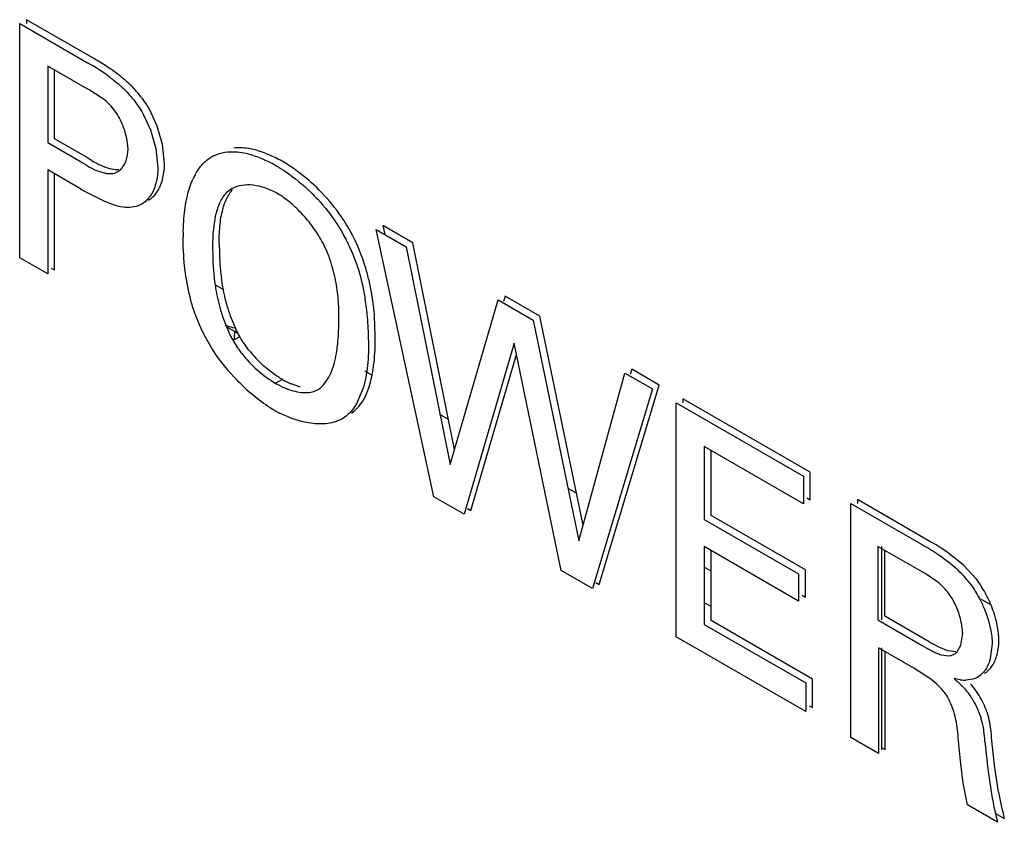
# Model space of a CAD drawing. Header units: inches. Extents: x 0 to 34, y 0 to 22.
# Tile 62 of 129: x 3.504 to 3.71, y 18.233 to 18.402. Entities that reach past the tile are written whole.
import ezdxf

# ---------------------------------------------------------------- set-up
doc = ezdxf.new("R2010")
doc.units = ezdxf.units.IN
doc.header["$LTSCALE"] = 1.87
doc.header["$MEASUREMENT"] = 0
doc.layers.get('0').update_dxf_attribs({"linetype": 'CONTINUOUS'})

msp = doc.modelspace()

# ---------------------------------------------------------------- linework, layer by layer
at = {"color": 7, "linetype": 'CONTINUOUS'}
for p, q in [((3.5053023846, 18.4016141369), (3.5053023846, 18.4007975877)), ((3.5195545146, 18.3933851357), (3.5053023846, 18.4016141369)), ((3.503888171, 18.3517005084), (3.503888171, 18.4007975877)), ((3.503888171, 18.4007975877), (3.518140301, 18.3925685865)), ((3.5097767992, 18.3918875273), (3.5097767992, 18.3758416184)), ((3.5180244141, 18.3871254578), (3.5097767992, 18.3918875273)), ((3.5111910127, 18.3766581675), (3.5111910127, 18.3910709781)), ((3.5210691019, 18.3852518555), (3.5186836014, 18.3867905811)), ((3.529744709, 18.3819254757), (3.5313334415, 18.3784929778)), ((3.5327571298, 18.3792842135), (3.5311589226, 18.3827420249)), ((3.5338531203, 18.3754249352), (3.5327571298, 18.3792842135)), ((3.5313334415, 18.3784929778), (3.5324410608, 18.374596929)), ((3.5097767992, 18.3758416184), (3.5167879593, 18.3717934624)), ((3.5182021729, 18.3726100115), (3.5111910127, 18.3766581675)), ((3.5342760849, 18.3714189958), (3.5338531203, 18.3754249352)), ((3.5324410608, 18.374596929), (3.5328618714, 18.3706024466)), ((3.5097767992, 18.3701274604), (3.5097767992, 18.3483004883)), ((3.5166720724, 18.3661462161), (3.5097767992, 18.3701274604)), ((3.5111910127, 18.3491170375), (3.5111910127, 18.3693109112)), ((3.5238594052, 18.3694486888), (3.5247509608, 18.3699051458)), ((3.5338492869, 18.368076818), (3.5342307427, 18.3703838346)), ((3.5217263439, 18.3634965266), (3.5174449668, 18.3656779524)), ((3.5312324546, 18.3645914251), (3.530728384, 18.3639512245)), ((3.5484414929, 18.3661922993), (3.5472284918, 18.3652886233)), ((3.5302859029, 18.3635120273), (3.5295050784, 18.362955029)), ((3.530728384, 18.3639512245), (3.5302859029, 18.3635120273)), ((3.5449086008, 18.360306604), (3.5444099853, 18.3567034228)), ((3.5800808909, 18.3584379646), (3.5804825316, 18.3565729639)), ((3.586381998, 18.3547997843), (3.5800808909, 18.3584379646)), ((3.5444099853, 18.3567034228), (3.5443429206, 18.35391156)), ((3.5907415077, 18.3015524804), (3.5786666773, 18.3576214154)), ((3.5786666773, 18.3576214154), (3.5849677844, 18.3539832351)), ((3.5950924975, 18.3114789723), (3.586381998, 18.3547997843)), ((3.5849677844, 18.3539832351), (3.5941562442, 18.3082853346)), ((3.5097767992, 18.3483004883), (3.503888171, 18.3517005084)), ((3.5104839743, 18.3495252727), (3.5111910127, 18.3491170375)), ((3.5941562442, 18.3082853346), (3.6042835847, 18.3428305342)), ((3.6042835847, 18.3428305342), (3.6115923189, 18.3386105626)), ((3.6056977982, 18.3436470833), (3.6053654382, 18.3425133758)), ((3.6130065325, 18.3394271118), (3.6056977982, 18.3436470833)), ((3.5784702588, 18.3352922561), (3.5783127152, 18.3394617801)), ((3.6115923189, 18.3386105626), (3.6211922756, 18.292337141)), ((3.622094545, 18.2956213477), (3.6130065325, 18.3394271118)), ((3.6076403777, 18.3337550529), (3.5971005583, 18.2978808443)), ((3.617480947, 18.2861134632), (3.6076403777, 18.3337550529)), ((3.5985147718, 18.2986973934), (3.608125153, 18.3314080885)), ((3.6211922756, 18.292337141), (3.6308501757, 18.3274913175)), ((3.6308501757, 18.3274913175), (3.636623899, 18.324157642)), ((3.6322643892, 18.3283078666), (3.6319565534, 18.3271873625)), ((3.6380381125, 18.3249741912), (3.6322643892, 18.3283078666)), ((3.56281535, 18.3245427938), (3.5608646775, 18.3252259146)), ((3.5758810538, 18.3241674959), (3.5745303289, 18.3210265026)), ((3.636623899, 18.324157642), (3.6240216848, 18.2823369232)), ((3.6254358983, 18.2831534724), (3.6380381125, 18.3249741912)), ((3.641601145, 18.2721867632), (3.641601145, 18.3212838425)), ((3.641601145, 18.3212838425), (3.6682826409, 18.3058782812)), ((3.6430153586, 18.3221003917), (3.6430153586, 18.3212838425)), ((3.6696968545, 18.3066948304), (3.6430153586, 18.3221003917)), ((3.6474907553, 18.3121021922), (3.6474907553, 18.2968035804)), ((3.6682826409, 18.300097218), (3.6474907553, 18.3121021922)), ((3.6489049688, 18.2976201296), (3.6489049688, 18.311285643)), ((3.6696968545, 18.3009137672), (3.6696968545, 18.3066948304)), ((3.6682826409, 18.3058782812), (3.6682826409, 18.300097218)), ((3.5971005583, 18.2978808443), (3.5907415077, 18.3015524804)), ((3.668989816, 18.3013220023), (3.6696968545, 18.3009137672)), ((3.6796042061, 18.3009744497), (3.6796042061, 18.3001579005)), ((3.6947961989, 18.2922027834), (3.6796042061, 18.3009744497)), ((3.5978077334, 18.2991056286), (3.5985147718, 18.2986973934)), ((3.6781899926, 18.2510608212), (3.6781899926, 18.3001579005)), ((3.6781899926, 18.3001579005), (3.6933819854, 18.2913862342)), ((3.6474907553, 18.2968035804), (3.6672759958, 18.2853798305)), ((3.6686902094, 18.2861963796), (3.6489049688, 18.2976201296)), ((3.6474907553, 18.2910894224), (3.6474907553, 18.2747713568)), ((3.6672759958, 18.2796656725), (3.6474907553, 18.2910894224)), ((3.6489049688, 18.275587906), (3.6489049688, 18.2902728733)), ((3.6839067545, 18.2911429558), (3.6839067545, 18.2757105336)), ((3.693209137, 18.2857718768), (3.6839067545, 18.2911429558)), ((3.684652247, 18.2911429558), (3.684652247, 18.2757105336)), ((3.6853209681, 18.2765270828), (3.6853209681, 18.2903264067)), ((3.701775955, 18.2873025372), (3.6984486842, 18.2899325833)), ((3.6240216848, 18.2823369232), (3.617480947, 18.2861134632)), ((3.6686902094, 18.2804822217), (3.6686902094, 18.2861963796)), ((3.7045837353, 18.2842371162), (3.701775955, 18.2873025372)), ((3.6672759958, 18.2853798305), (3.6672759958, 18.2796656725)), ((3.6962636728, 18.2838099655), (3.6938373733, 18.2854458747)), ((3.6247288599, 18.2835617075), (3.6254358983, 18.2831534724)), ((3.667983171, 18.2808904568), (3.6686902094, 18.2804822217)), ((3.7074765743, 18.2789456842), (3.7056251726, 18.2800146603)), ((3.6701672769, 18.2633113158), (3.6489049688, 18.275587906)), ((3.6839067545, 18.2757105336), (3.693209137, 18.2703394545)), ((3.6946233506, 18.2711560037), (3.6853209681, 18.2765270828)), ((3.6474907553, 18.2747713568), (3.6687530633, 18.2624947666)), ((3.6687530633, 18.2565095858), (3.641601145, 18.2721867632)), ((3.7012885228, 18.2704238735), (3.7016924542, 18.2729222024)), ((3.6840216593, 18.2698642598), (3.6840216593, 18.2476936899)), ((3.6914443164, 18.2655785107), (3.6840216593, 18.2698642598)), ((3.684652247, 18.2698642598), (3.684652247, 18.2485102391)), ((3.6966705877, 18.2700400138), (3.695263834, 18.2707851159)), ((3.6985709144, 18.2692283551), (3.6966705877, 18.2700400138)), ((3.7005173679, 18.2690616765), (3.7012885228, 18.2704238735)), ((3.7078688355, 18.2707122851), (3.7074813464, 18.2676246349)), ((3.7088889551, 18.2684156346), (3.7092325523, 18.270498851)), ((3.6854358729, 18.2485102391), (3.6854358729, 18.2690477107)), ((3.6971632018, 18.2684099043), (3.6988011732, 18.268195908)), ((3.7002153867, 18.2690124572), (3.6985709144, 18.2692283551)), ((3.6949749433, 18.2633075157), (3.6914443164, 18.2655785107)), ((3.6701672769, 18.257326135), (3.6701672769, 18.2633113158)), ((3.7011255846, 18.2631837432), (3.6998657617, 18.2634342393)), ((3.7054357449, 18.2641210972), (3.7048763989, 18.2637356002)), ((3.7060749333, 18.26476151), (3.7054357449, 18.2641210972)), ((3.6687530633, 18.2624947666), (3.6687530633, 18.2565095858)), ((3.6694602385, 18.2577343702), (3.6701672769, 18.257326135)), ((3.6840216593, 18.2476936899), (3.6781899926, 18.2510608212)), ((3.7012190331, 18.2461786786), (3.700747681, 18.2510261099)), ((3.7083757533, 18.2452514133), (3.7077490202, 18.2510638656)), ((3.6847288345, 18.2489184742), (3.6854358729, 18.2485102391)), ((3.7063348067, 18.2502473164), (3.7069608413, 18.2444405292)), ((3.7017919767, 18.2414869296), (3.7012190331, 18.2461786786)), ((3.7092220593, 18.239587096), (3.7083757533, 18.2452514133)), ((3.7069608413, 18.2444405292), (3.7078078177, 18.2387707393)), ((3.7026902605, 18.2369146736), (3.7017919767, 18.2414869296)), ((3.7090002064, 18.2332713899), (3.7026902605, 18.2369146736)), ((3.7085954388, 18.235138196), (3.71041442, 18.234087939))]:
    msp.add_line(p, q, dxfattribs=at)
at = {"color": 6, "linetype": 'CONTINUOUS'}
for p, q in [((3.5467164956, 18.3449755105), (3.5449174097, 18.3460142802)), ((3.5484373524, 18.3370877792), (3.5470456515, 18.3374643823)), ((3.5474120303, 18.3371341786), (3.5494742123, 18.3359435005)), ((3.5490419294, 18.3363480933), (3.5488907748, 18.3351341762)), ((3.5500916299, 18.3350802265), (3.5488868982, 18.3344323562)), ((3.5777358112, 18.3270653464), (3.5763055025, 18.3278911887)), ((3.5575484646, 18.3253515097), (3.558962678, 18.3261680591)), ((3.5938266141, 18.3177747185), (3.5920409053, 18.3188057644)), ((3.6207200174, 18.3022468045), (3.6189208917, 18.3032855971)), ((3.6489049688, 18.2859731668), (3.6474907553, 18.286789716)), ((3.6474907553, 18.2793499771), (3.6489049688, 18.2785334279))]:
    msp.add_line(p, q, dxfattribs=at)
at = {"color": 7, "linetype": 'CONTINUOUS'}
for centre, radius, start, end in [((3.4975922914, 18.3544399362), 0.0447109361, 56.9639284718, 60.5802044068), ((3.4963389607, 18.3539103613), 0.0443819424, 53.2998648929, 60.579136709), ((3.4982606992, 18.3554672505), 0.0434853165, 53.2654998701, 56.964306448), ((3.5111808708, 18.3728380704), 0.0158418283, 61.7315974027, 64.4059550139), ((3.5290112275, 18.3884455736), 0.0191729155, 235.6832954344, 241.0218516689), ((3.5480318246, 18.3660575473), 0.0078088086, 116.2240757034, 124.0374541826), ((3.5285117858, 18.3875512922), 0.0181486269, 241.0333937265, 243.733692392), ((3.5281709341, 18.386851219), 0.0173699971, 243.7199853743, 247.8471327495), ((3.5184253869, 18.3715947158), 0.015851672, 355.6190091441, 359.3648482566), ((3.5380524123, 18.3370894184), 0.040633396, 53.6274160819, 58.5230506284), ((3.5535419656, 18.3621550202), 0.0146079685, 151.5728751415, 155.5480075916), ((3.5387093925, 18.4016480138), 0.0417854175, 238.1705478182, 239.4096889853), ((3.5885470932, 18.3562493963), 0.0503624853, 179.0591876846, 180.1639722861), ((3.5832240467, 18.3545562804), 0.038886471, 180.9499820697, 182.376331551), ((3.58974179, 18.3527235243), 0.045371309, 179.7216615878, 187.5868578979), ((3.5914500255, 18.3535778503), 0.0456651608, 179.7708514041, 180.6471137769), ((3.5920624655, 18.3535996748), 0.0462778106, 180.6655689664, 187.5354838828), ((3.5248333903, 18.3345977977), 0.0522152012, 5.1097920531, 9.2434260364), ((3.5229535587, 18.3344300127), 0.0541025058, 0.0483911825, 5.1094657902), ((3.5263333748, 18.334727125), 0.0521399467, 359.5654800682, 0.6210259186), ((3.5706396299, 18.3473020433), 0.0255607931, 217.8636764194, 228.5256177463), ((3.5719145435, 18.347987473), 0.0253704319, 217.9408681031, 228.5680429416), ((3.5709105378, 18.3476180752), 0.0259769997, 228.539568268, 239.0673464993), ((3.5790973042, 18.3547948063), 0.0413069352, 225.8449389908, 238.2859401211), ((3.5703333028, 18.3468741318), 0.023632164, 241.2646332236, 243.9197743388), ((3.5685200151, 18.3431324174), 0.019474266, 243.8717902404, 246.8524599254), ((3.5624000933, 18.3295155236), 0.0068828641, 311.7767823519, 315.2037977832), ((3.5714654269, 18.3452706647), 0.0292310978, 241.2055276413, 243.4756467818), ((3.6761958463, 18.2583243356), 0.0386487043, 58.2441272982, 61.2318041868), ((3.6745530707, 18.2556538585), 0.0417840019, 57.1936832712, 58.2559551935), ((3.672760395, 18.2528980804), 0.0450715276, 55.2536136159, 57.1763016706), ((3.6834461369, 18.268173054), 0.0249298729, 37.7064534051, 47.2448403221), ((3.6865896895, 18.2722472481), 0.0150576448, 61.2277511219, 63.9211847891), ((3.693197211, 18.2718012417), 0.0160881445, 355.3566284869, 359.0298111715), ((3.7084233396, 18.2942486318), 0.0269018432, 239.1377632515, 240.7141258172), ((3.7015272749, 18.2685331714), 0.005908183, 320.3289297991, 325.7478066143), ((3.7023218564, 18.2719030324), 0.0088009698, 262.187888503, 266.5896621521), ((3.7022484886, 18.2707179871), 0.0076136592, 266.6103092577, 270.5522490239), ((3.6907570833, 18.2510946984), 0.0168429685, 34.6898922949, 41.9007259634), ((3.6883404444, 18.2496673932), 0.0180108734, 8.7749510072, 17.3061686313), ((3.6891714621, 18.2498014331), 0.0171691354, 1.4881416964, 8.7559423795), ((3.7867711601, 18.2530459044), 0.0802433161, 190.2473768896, 192.8874640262), ((3.7912983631, 18.2545045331), 0.083420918, 190.3011114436, 194.1665814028), ((3.7920863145, 18.2542262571), 0.085687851, 192.8641575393, 194.1551749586)]:
    msp.add_arc(centre, radius, start, end, dxfattribs=at)
at = {"color": 6, "linetype": 'CONTINUOUS'}
for centre, radius, start, end in [((3.5499075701, 18.3454488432), 0.0084893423, 260.0270081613, 263.40373828), ((3.557636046, 18.3347352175), 0.0087543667, 177.3879816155, 181.9788032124)]:
    msp.add_arc(centre, radius, start, end, dxfattribs=at)
at = {"color": 7, "linetype": 'CONTINUOUS'}
for points, knots in [([(3.5228628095, 18.3894946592), (3.5231918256, 18.3892488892), (3.5245346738, 18.3882160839), (3.5257976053, 18.3870724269), (3.5266648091, 18.3861257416)], [0, 0, 0, 0, 0.2423552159, 1, 1, 1, 1]), ([(3.5280718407, 18.3869511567), (3.5277756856, 18.3872742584), (3.5265918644, 18.3884878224), (3.5252761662, 18.3895658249), (3.5242696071, 18.3903170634)], [0, 0, 0, 0, 0.2586896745, 1, 1, 1, 1]), ([(3.525444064, 18.3796514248), (3.5252038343, 18.3802306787), (3.5246578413, 18.3813531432), (3.5233259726, 18.3833576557), (3.5219890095, 18.3845582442), (3.5210691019, 18.3852518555)], [0, 0, 0, 0, 0.2616370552, 0.519319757, 1, 1, 1, 1]), ([(3.5266648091, 18.3861257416), (3.5269526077, 18.3858115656), (3.5280875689, 18.3844946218), (3.5290789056, 18.3830558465), (3.529744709, 18.3819254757)], [0, 0, 0, 0, 0.2451559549, 1, 1, 1, 1]), ([(3.5311589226, 18.3827420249), (3.5309350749, 18.3831217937), (3.5300141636, 18.3846000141), (3.5289507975, 18.3859922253), (3.5280718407, 18.3869511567)], [0, 0, 0, 0, 0.2531120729, 1, 1, 1, 1]), ([(3.5266275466, 18.3744787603), (3.5265708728, 18.3753270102), (3.52633004, 18.3770924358), (3.5257982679, 18.3787973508), (3.525444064, 18.3796514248)], [0, 0, 0, 0, 0.4790200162, 1, 1, 1, 1]), ([(3.5535305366, 18.3742135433), (3.5531224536, 18.3743262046), (3.5515689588, 18.3746939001), (3.5499433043, 18.3748103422), (3.5487760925, 18.3746827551)], [0, 0, 0, 0, 0.2650049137, 1, 1, 1, 1]), ([(3.5259188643, 18.3713594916), (3.5260315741, 18.3715803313), (3.5264559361, 18.3725669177), (3.526620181, 18.3736550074), (3.5266275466, 18.3744787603)], [0, 0, 0, 0, 0.2313456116, 1, 1, 1, 1]), ([(3.5445812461, 18.3730626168), (3.5448046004, 18.3731726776), (3.545735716, 18.3735782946), (3.5467416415, 18.3738056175), (3.5475036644, 18.3738810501)], [0, 0, 0, 0, 0.2453806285, 1, 1, 1, 1]), ([(3.5475036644, 18.3738810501), (3.5478799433, 18.3739182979), (3.5494810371, 18.3739792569), (3.5510811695, 18.3736927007), (3.5522556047, 18.3733587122)], [0, 0, 0, 0, 0.236453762, 1, 1, 1, 1]), ([(3.5522556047, 18.3733587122), (3.5532044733, 18.3730888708), (3.5551200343, 18.3723703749), (3.5569382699, 18.3714425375), (3.5578551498, 18.3709270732)], [0, 0, 0, 0, 0.4839696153, 1, 1, 1, 1]), ([(3.5592693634, 18.3717436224), (3.5583282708, 18.3722677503), (3.5564660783, 18.3732141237), (3.5545031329, 18.3739450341), (3.5535305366, 18.3742135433)], [0, 0, 0, 0, 0.5163510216, 1, 1, 1, 1]), ([(3.5167879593, 18.3717934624), (3.517935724, 18.3710132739), (3.519432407, 18.3701451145), (3.5213452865, 18.3695248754), (3.5224742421, 18.3692877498), (3.523345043, 18.3692932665), (3.5238594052, 18.3694486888)], [0, 0, 0, 0, 0.5456187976, 0.670493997, 0.7887500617, 1, 1, 1, 1]), ([(3.5246858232, 18.3701214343), (3.5241960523, 18.3700657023), (3.5231283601, 18.3701993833), (3.5221381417, 18.3705530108), (3.5216210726, 18.3707634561)], [0, 0, 0, 0, 0.4689291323, 1, 1, 1, 1]), ([(3.5247509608, 18.3699051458), (3.5248708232, 18.3699952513), (3.5253436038, 18.3704066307), (3.525702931, 18.3709363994), (3.5259188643, 18.3713594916)], [0, 0, 0, 0, 0.2399395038, 1, 1, 1, 1]), ([(3.5328618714, 18.3706024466), (3.5328592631, 18.3703078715), (3.5328188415, 18.3691883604), (3.5326525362, 18.3680703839), (3.5324383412, 18.3672728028)], [0, 0, 0, 0, 0.2629231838, 1, 1, 1, 1]), ([(3.5406953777, 18.3691090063), (3.5410683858, 18.3697961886), (3.5419094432, 18.371075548), (3.5430446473, 18.3721221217), (3.5436609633, 18.3725284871)], [0, 0, 0, 0, 0.5143624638, 1, 1, 1, 1]), ([(3.5578551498, 18.3709270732), (3.558461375, 18.3705490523), (3.5609590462, 18.3689135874), (3.5632928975, 18.3670218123), (3.5649243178, 18.365441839)], [0, 0, 0, 0, 0.2392981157, 1, 1, 1, 1]), ([(3.5732956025, 18.35717957), (3.5725836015, 18.3584741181), (3.5706240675, 18.3615519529), (3.5669500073, 18.3658792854), (3.5637701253, 18.3686126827), (3.5621493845, 18.3698065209)], [0, 0, 0, 0, 0.2613872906, 0.6438648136, 1, 1, 1, 1]), ([(3.5309192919, 18.3637715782), (3.5316436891, 18.3641860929), (3.5329229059, 18.3655128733), (3.5336072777, 18.3671746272), (3.5338492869, 18.368076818)], [0, 0, 0, 0, 0.4718787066, 1, 1, 1, 1]), ([(3.5324383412, 18.3672728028), (3.5323710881, 18.3670223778), (3.5320818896, 18.3660834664), (3.5316442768, 18.3651860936), (3.5312324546, 18.3645914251)], [0, 0, 0, 0, 0.2638784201, 1, 1, 1, 1]), ([(3.5388011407, 18.3634676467), (3.5388820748, 18.3638906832), (3.5392290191, 18.3655049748), (3.5397383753, 18.3670904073), (3.5402442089, 18.3682017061)], [0, 0, 0, 0, 0.2607648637, 1, 1, 1, 1]), ([(3.5579130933, 18.3651851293), (3.557086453, 18.3656281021), (3.5554421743, 18.3663654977), (3.5529258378, 18.3669807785), (3.5505435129, 18.3669953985), (3.5490754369, 18.3665379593), (3.5484414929, 18.3661922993)], [0, 0, 0, 0, 0.2846663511, 0.5442561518, 0.7808331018, 1, 1, 1, 1]), ([(3.5472284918, 18.3652886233), (3.5466129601, 18.3646747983), (3.545631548, 18.3630479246), (3.5451185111, 18.3612640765), (3.5449086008, 18.360306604)], [0, 0, 0, 0, 0.4700121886, 1, 1, 1, 1]), ([(3.5463958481, 18.3614841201), (3.5466051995, 18.3623379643), (3.5471153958, 18.3639359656), (3.5480014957, 18.3653905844), (3.5485399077, 18.3659700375)], [0, 0, 0, 0, 0.5263910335, 1, 1, 1, 1]), ([(3.5677438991, 18.3542728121), (3.5671623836, 18.3554427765), (3.5658142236, 18.3576769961), (3.5634154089, 18.3606660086), (3.5607921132, 18.3632107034), (3.5588811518, 18.3646045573), (3.5579130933, 18.3651851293)], [0, 0, 0, 0, 0.2638402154, 0.5246715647, 0.7720465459, 1, 1, 1, 1]), ([(3.5649243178, 18.365441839), (3.5654288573, 18.3649532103), (3.5674461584, 18.3628913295), (3.5692399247, 18.3606078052), (3.5704286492, 18.3587780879)], [0, 0, 0, 0, 0.2435116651, 1, 1, 1, 1]), ([(3.526104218, 18.3622411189), (3.5253770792, 18.3622954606), (3.5238765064, 18.3626316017), (3.5224561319, 18.3631842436), (3.5217263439, 18.3634965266)], [0, 0, 0, 0, 0.4787818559, 1, 1, 1, 1]), ([(3.5295050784, 18.362955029), (3.5290153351, 18.3626693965), (3.5278944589, 18.3622539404), (3.5267072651, 18.3621960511), (3.526104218, 18.3622411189)], [0, 0, 0, 0, 0.4838791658, 1, 1, 1, 1]), ([(3.5381913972, 18.3570763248), (3.5382005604, 18.3576305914), (3.5382726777, 18.3597705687), (3.5385029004, 18.3619087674), (3.5388011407, 18.3634676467)], [0, 0, 0, 0, 0.2588576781, 1, 1, 1, 1]), ([(3.5457852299, 18.3537604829), (3.5457294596, 18.3551018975), (3.5457392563, 18.3576955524), (3.5460990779, 18.3602737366), (3.5463958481, 18.3614841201)], [0, 0, 0, 0, 0.5186067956, 1, 1, 1, 1]), ([(3.5704286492, 18.3587780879), (3.5708308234, 18.3581590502), (3.5723526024, 18.3556509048), (3.5735900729, 18.3529711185), (3.5743411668, 18.3509089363)], [0, 0, 0, 0, 0.2516978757, 1, 1, 1, 1]), ([(3.5387537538, 18.3478517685), (3.5386495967, 18.348558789), (3.5383006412, 18.351296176), (3.5381631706, 18.3540607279), (3.5381848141, 18.3561052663)], [0, 0, 0, 0, 0.2589969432, 1, 1, 1, 1]), ([(3.5771643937, 18.3469308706), (3.5769592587, 18.3477966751), (3.5760135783, 18.3513290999), (3.5746293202, 18.3547546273), (3.5732956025, 18.35717957)], [0, 0, 0, 0, 0.243287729, 1, 1, 1, 1]), ([(3.5708118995, 18.3381535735), (3.570861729, 18.3394083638), (3.5708482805, 18.3420047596), (3.5704054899, 18.3460107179), (3.5694655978, 18.3501806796), (3.5684106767, 18.3529313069), (3.5677438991, 18.3542728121)], [0, 0, 0, 0, 0.2274658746, 0.4694554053, 0.728645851, 1, 1, 1, 1]), ([(3.5743411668, 18.3509089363), (3.5745820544, 18.3502475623), (3.5754457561, 18.3476578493), (3.5760451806, 18.3449838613), (3.5763705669, 18.34298509)], [0, 0, 0, 0, 0.2579285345, 1, 1, 1, 1]), ([(3.5406399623, 18.3400371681), (3.5404073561, 18.3406896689), (3.5395834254, 18.343243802), (3.5390437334, 18.3458833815), (3.5387537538, 18.3478517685)], [0, 0, 0, 0, 0.258251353, 1, 1, 1, 1]), ([(3.5447676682, 18.3467331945), (3.5448330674, 18.3462382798), (3.5451343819, 18.3442067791), (3.545584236, 18.3421957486), (3.5460233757, 18.3407044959)], [0, 0, 0, 0, 0.2430718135, 1, 1, 1, 1]), ([(3.5474323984, 18.3415380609), (3.5472839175, 18.3420422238), (3.5467508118, 18.344013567), (3.5463829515, 18.3460277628), (3.5461843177, 18.3475307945)], [0, 0, 0, 0, 0.2574226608, 1, 1, 1, 1]), ([(3.5783127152, 18.3394617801), (3.5782665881, 18.3400697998), (3.5780321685, 18.3425792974), (3.5776048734, 18.3450717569), (3.5771643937, 18.3469308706)], [0, 0, 0, 0, 0.2419374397, 1, 1, 1, 1]), ([(3.5445692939, 18.3321356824), (3.5437603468, 18.333380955), (3.5422969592, 18.3359462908), (3.5411307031, 18.3386605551), (3.5406399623, 18.3400371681)], [0, 0, 0, 0, 0.5039860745, 1, 1, 1, 1]), ([(3.5460233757, 18.3407044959), (3.5461584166, 18.340245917), (3.5467460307, 18.338389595), (3.5474878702, 18.3365809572), (3.5481393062, 18.335264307)], [0, 0, 0, 0, 0.2455258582, 1, 1, 1, 1]), ([(3.5495535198, 18.3360808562), (3.5493343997, 18.3365254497), (3.5485118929, 18.3382972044), (3.5478441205, 18.3401400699), (3.5474323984, 18.3415380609)], [0, 0, 0, 0, 0.2537910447, 1, 1, 1, 1]), ([(3.5704120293, 18.332182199), (3.5704852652, 18.3326590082), (3.5707398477, 18.3346394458), (3.57082004, 18.3366398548), (3.5708118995, 18.3381535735)], [0, 0, 0, 0, 0.2416666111, 1, 1, 1, 1]), ([(3.5519062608, 18.3323885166), (3.5516832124, 18.332675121), (3.5508118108, 18.3338473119), (3.5500454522, 18.335099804), (3.5495535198, 18.3360808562)], [0, 0, 0, 0, 0.2486361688, 1, 1, 1, 1]), ([(3.5481393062, 18.335264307), (3.5486206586, 18.3342927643), (3.5493787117, 18.3330549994), (3.5502397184, 18.3318967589), (3.5504600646, 18.3316132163)], [0, 0, 0, 0, 0.7512064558, 1, 1, 1, 1]), ([(3.5770560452, 18.3344757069), (3.5770802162, 18.3326695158), (3.5769816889, 18.3291972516), (3.5763744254, 18.325754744), (3.5758810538, 18.3241674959)], [0, 0, 0, 0, 0.5207861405, 1, 1, 1, 1]), ([(3.5778771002, 18.3274808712), (3.5779754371, 18.3280259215), (3.5783242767, 18.3302938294), (3.5784584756, 18.3325917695), (3.5784718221, 18.3343317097)], [0, 0, 0, 0, 0.2414509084, 1, 1, 1, 1]), ([(3.5503227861, 18.3251588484), (3.5497956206, 18.3256708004), (3.5476874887, 18.3278305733), (3.5458129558, 18.3302212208), (3.5445692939, 18.3321356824)], [0, 0, 0, 0, 0.2435042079, 1, 1, 1, 1]), ([(3.5672842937, 18.3246659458), (3.5681896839, 18.3255772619), (3.5692133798, 18.3273730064), (3.5700198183, 18.3299969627), (3.570297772, 18.3314383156), (3.5704120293, 18.332182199)], [0, 0, 0, 0, 0.4674160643, 0.7261581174, 1, 1, 1, 1]), ([(3.5589717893, 18.3261522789), (3.5586442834, 18.3263499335), (3.5573003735, 18.3271989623), (3.5560310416, 18.3281673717), (3.555126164, 18.328966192)], [0, 0, 0, 0, 0.2406506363, 1, 1, 1, 1]), ([(3.5759079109, 18.3216895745), (3.5764210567, 18.3225227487), (3.5772277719, 18.3244294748), (3.5776873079, 18.3264289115), (3.5778771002, 18.3274808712)], [0, 0, 0, 0, 0.4779177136, 1, 1, 1, 1]), ([(3.5575575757, 18.3253357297), (3.5581578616, 18.3250051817), (3.5593506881, 18.3244102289), (3.5616651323, 18.3235558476), (3.5634948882, 18.3233062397), (3.5646267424, 18.3234492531)], [0, 0, 0, 0, 0.2774556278, 0.5380903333, 1, 1, 1, 1]), ([(3.5646267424, 18.3234492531), (3.5650569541, 18.3235036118), (3.5658976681, 18.323696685), (3.5666582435, 18.3241193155), (3.5669856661, 18.324382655)], [0, 0, 0, 0, 0.5078763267, 1, 1, 1, 1]), ([(3.5745303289, 18.3210265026), (3.5742028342, 18.3204667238), (3.5734732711, 18.3194242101), (3.5725287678, 18.3185615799), (3.572021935, 18.3182119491)], [0, 0, 0, 0, 0.5129768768, 1, 1, 1, 1]), ([(3.5734763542, 18.3191061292), (3.5739574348, 18.3194362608), (3.5748666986, 18.3202185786), (3.5755902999, 18.3211738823), (3.5759079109, 18.3216895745)], [0, 0, 0, 0, 0.490668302, 1, 1, 1, 1]), ([(3.565377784, 18.3169138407), (3.5648080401, 18.3169793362), (3.5623967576, 18.3173927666), (3.5600839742, 18.3182817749), (3.5584114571, 18.319116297)], [0, 0, 0, 0, 0.2347842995, 1, 1, 1, 1]), ([(3.572021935, 18.3182119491), (3.5715734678, 18.3179025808), (3.5705859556, 18.3173848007), (3.5689482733, 18.3169353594), (3.5671899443, 18.3167766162), (3.5659884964, 18.3168436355), (3.565377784, 18.3169138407)], [0, 0, 0, 0, 0.2365902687, 0.4791927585, 0.7330503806, 1, 1, 1, 1]), ([(3.6933819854, 18.2913862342), (3.6945936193, 18.2907246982), (3.6970134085, 18.2892101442), (3.6992899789, 18.2874759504), (3.7003702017, 18.2864780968)], [0, 0, 0, 0, 0.484197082, 1, 1, 1, 1]), ([(3.6988409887, 18.2811466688), (3.6986525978, 18.2814050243), (3.6978832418, 18.2823756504), (3.6969772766, 18.283232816), (3.6962636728, 18.2838099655)], [0, 0, 0, 0, 0.258374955, 1, 1, 1, 1]), ([(3.7069638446, 18.2803214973), (3.7067958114, 18.2806665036), (3.7060966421, 18.2820258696), (3.7052755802, 18.2833248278), (3.7045837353, 18.2842371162)], [0, 0, 0, 0, 0.2510299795, 1, 1, 1, 1]), ([(3.7031695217, 18.283420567), (3.7033981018, 18.2831206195), (3.7042849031, 18.2818821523), (3.7050397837, 18.2805516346), (3.7055413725, 18.2795217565)], [0, 0, 0, 0, 0.2476719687, 1, 1, 1, 1]), ([(3.7008419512, 18.2772326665), (3.7006039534, 18.2779260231), (3.7000328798, 18.2792847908), (3.6992747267, 18.280551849), (3.6988409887, 18.2811466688)], [0, 0, 0, 0, 0.4989454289, 1, 1, 1, 1]), ([(3.7086552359, 18.2758024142), (3.7085553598, 18.2761823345), (3.7081044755, 18.2777281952), (3.7074967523, 18.2792273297), (3.7069638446, 18.2803214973)], [0, 0, 0, 0, 0.2440126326, 1, 1, 1, 1]), ([(3.7055413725, 18.2795217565), (3.7057254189, 18.2791438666), (3.7064101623, 18.277649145), (3.7069547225, 18.2760888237), (3.7072622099, 18.2749043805)], [0, 0, 0, 0, 0.2556678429, 1, 1, 1, 1]), ([(3.7016924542, 18.2729222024), (3.7016712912, 18.2732688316), (3.7015364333, 18.2747297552), (3.7012054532, 18.2761736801), (3.7008419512, 18.2772326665)], [0, 0, 0, 0, 0.2367386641, 1, 1, 1, 1]), ([(3.7092830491, 18.2715288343), (3.7092777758, 18.2718705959), (3.709201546, 18.2733113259), (3.7089349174, 18.2747385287), (3.7086552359, 18.2758024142)], [0, 0, 0, 0, 0.2370604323, 1, 1, 1, 1]), ([(3.7072622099, 18.2749043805), (3.7073553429, 18.2745456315), (3.7076757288, 18.2731690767), (3.7078558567, 18.2717552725), (3.7078688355, 18.2707122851)], [0, 0, 0, 0, 0.2621761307, 1, 1, 1, 1]), ([(3.693209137, 18.2703394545), (3.6938558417, 18.2699520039), (3.6948444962, 18.2694222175), (3.6961623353, 18.2687739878), (3.6968293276, 18.2685099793), (3.6971632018, 18.2684099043)], [0, 0, 0, 0, 0.5132373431, 0.7627112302, 1, 1, 1, 1]), ([(3.6988011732, 18.268195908), (3.6991271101, 18.2682307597), (3.6997707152, 18.2684119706), (3.700299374, 18.2688219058), (3.7005173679, 18.2690616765)], [0, 0, 0, 0, 0.5028690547, 1, 1, 1, 1]), ([(3.7062906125, 18.2645521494), (3.7069354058, 18.2649267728), (3.7080708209, 18.2661202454), (3.7086751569, 18.2676081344), (3.7088889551, 18.2684156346)], [0, 0, 0, 0, 0.4716636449, 1, 1, 1, 1]), ([(3.7074813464, 18.2676246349), (3.7074218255, 18.2673993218), (3.7071656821, 18.2665540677), (3.7067775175, 18.2657449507), (3.7064107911, 18.2652078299)], [0, 0, 0, 0, 0.2637966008, 1, 1, 1, 1]), ([(3.6999700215, 18.2559470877), (3.6997596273, 18.2566940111), (3.6992583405, 18.2581676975), (3.6981877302, 18.2602270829), (3.6966868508, 18.2619282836), (3.6955478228, 18.2628663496), (3.6949749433, 18.2633075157)], [0, 0, 0, 0, 0.2564051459, 0.5132233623, 0.7610835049, 1, 1, 1, 1]), ([(3.6998657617, 18.2634342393), (3.7001862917, 18.2631680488), (3.7014898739, 18.2620165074), (3.7026463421, 18.2606895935), (3.7033814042, 18.2595895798)], [0, 0, 0, 0, 0.2395011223, 1, 1, 1, 1]), ([(3.7048763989, 18.2637356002), (3.7046908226, 18.2636277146), (3.7038905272, 18.2632466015), (3.7029902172, 18.2631116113), (3.7023218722, 18.2631046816)], [0, 0, 0, 0, 0.2430897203, 1, 1, 1, 1]), ([(3.7033814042, 18.2595895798), (3.703617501, 18.259236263), (3.7044952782, 18.2577958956), (3.7051610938, 18.2562290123), (3.7055359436, 18.2550252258)], [0, 0, 0, 0, 0.2520795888, 1, 1, 1, 1]), ([(3.7068600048, 18.2561368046), (3.7067298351, 18.2565323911), (3.7061412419, 18.2581210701), (3.7053327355, 18.2596300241), (3.7046061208, 18.2606806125)], [0, 0, 0, 0, 0.2458637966, 1, 1, 1, 1]), ([(3.700747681, 18.2510261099), (3.700731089, 18.2514205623), (3.7006197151, 18.2530797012), (3.7003137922, 18.2547266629), (3.6999700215, 18.2559470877)], [0, 0, 0, 0, 0.2374431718, 1, 1, 1, 1]), ([(3.7077490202, 18.2510638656), (3.7077332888, 18.2514703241), (3.7076168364, 18.2531859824), (3.7072703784, 18.2548896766), (3.7068600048, 18.2561368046)], [0, 0, 0, 0, 0.2365349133, 1, 1, 1, 1])]:
    msp.add_open_spline(points, degree=3, knots=knots, dxfattribs=at)

doc.saveas('drawing.dxf')
